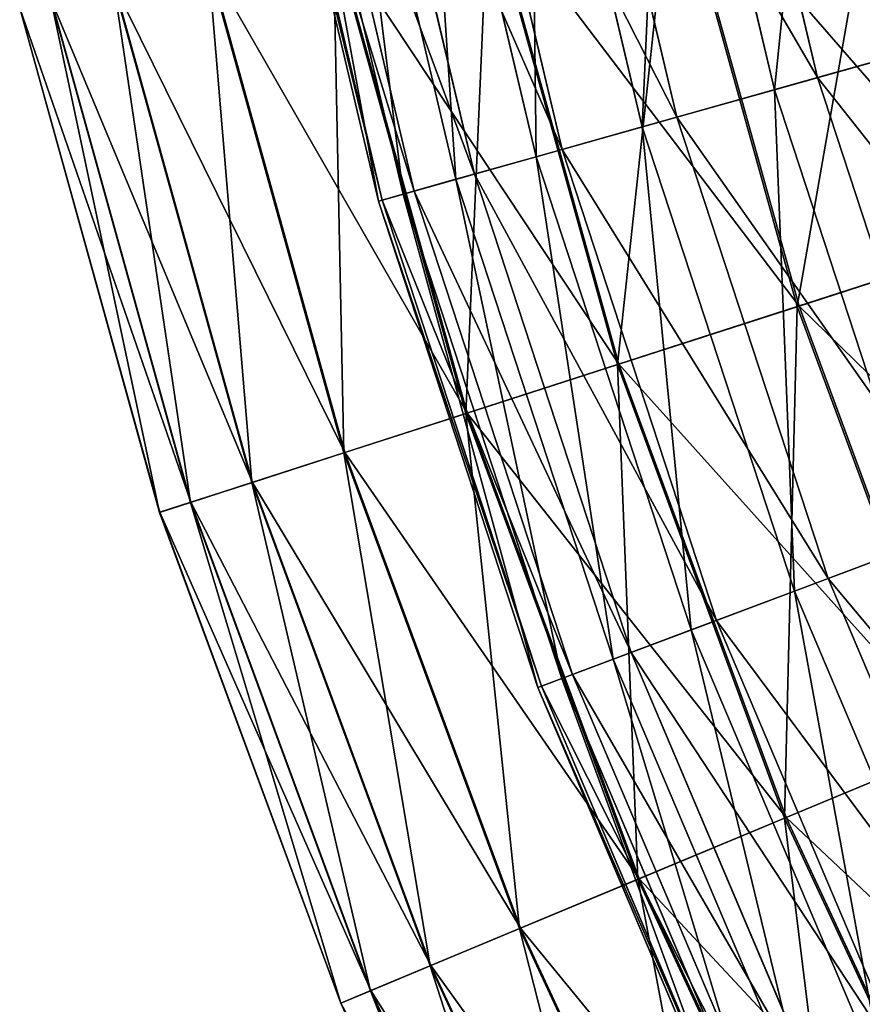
# Model space of a CAD drawing. Extents: x 0 to 126, y -178 to 0.
# Tile 13 of 256: x 2 to 10, y -139 to -129. Entities that reach past the tile are written whole.
import ezdxf

# ---------------------------------------------------------------- set-up
doc = ezdxf.new("R2010")
doc.units = 0
doc.header["$LTSCALE"] = 25.4
doc.layers.get('0').update_dxf_attribs({"color": 13, "linetype": 'CONTINUOUS'})

# ---------------------------------------------------------------- blocks, each defined once
blk = doc.blocks.new('ICE-EGG-C-8132_STL')
at = {"color": 7}
for p, q in [((53.2359, 58.7158, 108.6344), (58.2499, 60.1079, 108.6344)), ((53.2359, 58.7158, 108.6344), (58.2499, 60.1079, 108.6344)), ((53.2363, 58.7144, 114.6783), (58.2502, 60.1065, 114.6783)), ((53.2363, 58.7144, 114.6783), (58.2502, 60.1065, 114.6783)), ((53.3347, 58.4095, 102.6058), (58.3231, 59.7945, 102.6058)), ((53.3347, 58.4095, 102.6058), (58.3231, 59.7945, 102.6058)), ((53.336, 58.4054, 120.7066), (58.3241, 59.7902, 120.7066)), ((53.336, 58.4054, 120.7066), (58.3241, 59.7902, 120.7066)), ((53.5323, 57.7971, 96.6235), (58.4695, 59.1678, 96.6235)), ((53.5323, 57.7971, 96.6235), (58.4695, 59.1678, 96.6235)), ((53.5346, 57.7902, 126.6883), (58.4711, 59.1607, 126.6883)), ((53.5346, 57.7902, 126.6883), (58.4711, 59.1607, 126.6883)), ((48.3539, 56.9145, 108.6344), (53.2359, 58.7158, 108.6344)), ((48.3539, 56.9145, 108.6344), (53.2359, 58.7158, 108.6344)), ((48.3545, 56.9131, 114.6783), (53.2363, 58.7144, 114.6783)), ((48.3545, 56.9131, 114.6783), (53.2363, 58.7144, 114.6783)), ((53.2359, 58.7158, 108.6344), (53.3347, 58.4095, 102.6058)), ((53.2359, 58.7158, 108.6344), (53.3347, 58.4095, 102.6058)), ((53.2363, 58.7144, 114.6783), (53.2359, 58.7158, 108.6344)), ((53.2363, 58.7144, 114.6783), (53.2359, 58.7158, 108.6344)), ((53.336, 58.4054, 120.7066), (53.2363, 58.7144, 114.6783)), ((53.336, 58.4054, 120.7066), (53.2363, 58.7144, 114.6783)), ((48.4777, 56.6174, 102.6058), (53.3347, 58.4095, 102.6058)), ((48.4777, 56.6174, 102.6058), (53.3347, 58.4095, 102.6058)), ((48.4794, 56.6133, 120.7066), (53.336, 58.4054, 120.7066)), ((48.4794, 56.6133, 120.7066), (53.336, 58.4054, 120.7066)), ((53.3347, 58.4095, 102.6058), (53.5323, 57.7971, 96.6235)), ((53.3347, 58.4095, 102.6058), (53.5323, 57.7971, 96.6235)), ((53.5346, 57.7902, 126.6883), (53.336, 58.4054, 120.7066)), ((53.5346, 57.7902, 126.6883), (53.336, 58.4054, 120.7066)), ((53.8277, 56.8817, 90.7184), (58.6883, 58.2311, 90.7184)), ((53.8277, 56.8817, 90.7184), (58.6883, 58.2311, 90.7184)), ((53.8309, 56.872, 132.5926), (58.6906, 58.2212, 132.5926)), ((53.8309, 56.872, 132.5926), (58.6906, 58.2212, 132.5926)), ((48.7253, 56.0234, 96.6235), (53.5323, 57.7971, 96.6235)), ((48.7253, 56.0234, 96.6235), (53.5323, 57.7971, 96.6235)), ((48.7281, 56.0166, 126.6883), (53.5346, 57.7902, 126.6883)), ((48.7281, 56.0166, 126.6883), (53.5346, 57.7902, 126.6883)), ((53.5323, 57.7971, 96.6235), (53.8277, 56.8817, 90.7184)), ((53.5323, 57.7971, 96.6235), (53.8277, 56.8817, 90.7184)), ((53.8309, 56.872, 132.5926), (53.5346, 57.7902, 126.6883)), ((53.8309, 56.872, 132.5926), (53.5346, 57.7902, 126.6883)), ((56.332, 56.5383, 113.7135), (61.2872, 57.7075, 113.7135)), ((56.332, 56.5383, 113.7135), (61.2872, 57.7075, 113.7135)), ((56.3424, 56.5013, 108.0524), (61.2945, 57.6697, 108.0524)), ((56.3424, 56.5013, 108.0524), (61.2945, 57.6697, 108.0524)), ((56.401, 56.2929, 119.3759), (61.3352, 57.4571, 119.3759)), ((56.401, 56.2929, 119.3759), (61.3352, 57.4571, 119.3759)), ((56.4319, 56.183, 102.4009), (61.3567, 57.345, 102.4009)), ((56.4319, 56.183, 102.4009), (61.3567, 57.345, 102.4009)), ((43.6374, 54.7161, 108.6344), (48.3539, 56.9145, 108.6344)), ((43.6374, 54.7161, 108.6344), (48.3539, 56.9145, 108.6344)), ((43.6381, 54.7149, 114.6783), (48.3545, 56.9131, 114.6783)), ((43.6381, 54.7149, 114.6783), (48.3545, 56.9131, 114.6783)), ((48.3539, 56.9145, 108.6344), (48.4777, 56.6174, 102.6058)), ((48.3539, 56.9145, 108.6344), (48.4777, 56.6174, 102.6058)), ((48.3545, 56.9131, 114.6783), (48.3539, 56.9145, 108.6344)), ((48.3545, 56.9131, 114.6783), (48.3539, 56.9145, 108.6344)), ((48.4794, 56.6133, 120.7066), (48.3545, 56.9131, 114.6783)), ((48.4794, 56.6133, 120.7066), (48.3545, 56.9131, 114.6783)), ((54.2194, 55.6679, 84.9206), (58.9784, 56.9892, 84.9206)), ((54.2194, 55.6679, 84.9206), (58.9784, 56.9892, 84.9206)), ((54.2234, 55.6556, 138.3893), (58.9813, 56.9766, 138.3893)), ((54.2234, 55.6556, 138.3893), (58.9813, 56.9766, 138.3893)), ((56.5488, 55.7675, 124.9951), (61.4379, 56.9211, 124.9951)), ((56.5488, 55.7675, 124.9951), (61.4379, 56.9211, 124.9951)), ((49.0953, 55.1354, 90.7184), (53.8277, 56.8817, 90.7184)), ((49.0953, 55.1354, 90.7184), (53.8277, 56.8817, 90.7184)), ((49.0992, 55.1261, 132.5926), (53.8309, 56.872, 132.5926)), ((49.0992, 55.1261, 132.5926), (53.8309, 56.872, 132.5926)), ((53.8277, 56.8817, 90.7184), (54.2194, 55.6679, 84.9206)), ((53.8277, 56.8817, 90.7184), (54.2194, 55.6679, 84.9206)), ((54.2234, 55.6556, 138.3893), (53.8309, 56.872, 132.5926)), ((54.2234, 55.6556, 138.3893), (53.8309, 56.872, 132.5926)), ((56.6002, 55.5849, 96.7921), (61.4736, 56.7347, 96.7921)), ((56.6002, 55.5849, 96.7921), (61.4736, 56.7347, 96.7921)), ((43.7853, 54.4303, 102.6058), (48.4777, 56.6174, 102.6058)), ((43.7853, 54.4303, 102.6058), (48.4777, 56.6174, 102.6058)), ((43.7873, 54.4264, 120.7066), (48.4794, 56.6133, 120.7066)), ((43.7873, 54.4264, 120.7066), (48.4794, 56.6133, 120.7066)), ((48.4777, 56.6174, 102.6058), (48.7253, 56.0234, 96.6235)), ((48.4777, 56.6174, 102.6058), (48.7253, 56.0234, 96.6235)), ((48.7281, 56.0166, 126.6883), (48.4794, 56.6133, 120.7066)), ((48.7281, 56.0166, 126.6883), (48.4794, 56.6133, 120.7066)), ((51.4938, 54.9531, 113.7135), (56.332, 56.5383, 113.7135)), ((51.4938, 54.9531, 113.7135), (56.332, 56.5383, 113.7135)), ((56.332, 56.5383, 113.7135), (56.401, 56.2929, 119.3759)), ((56.332, 56.5383, 113.7135), (56.401, 56.2929, 119.3759)), ((56.3424, 56.5013, 108.0524), (56.332, 56.5383, 113.7135)), ((56.3424, 56.5013, 108.0524), (56.332, 56.5383, 113.7135)), ((51.5073, 54.9171, 108.0524), (56.3424, 56.5013, 108.0524)), ((51.5073, 54.9171, 108.0524), (56.3424, 56.5013, 108.0524)), ((56.4319, 56.183, 102.4009), (56.3424, 56.5013, 108.0524)), ((56.4319, 56.183, 102.4009), (56.3424, 56.5013, 108.0524)), ((51.5834, 54.7144, 119.3759), (56.401, 56.2929, 119.3759)), ((51.5834, 54.7144, 119.3759), (56.401, 56.2929, 119.3759)), ((56.401, 56.2929, 119.3759), (56.5488, 55.7675, 124.9951)), ((56.401, 56.2929, 119.3759), (56.5488, 55.7675, 124.9951)), ((51.6235, 54.6076, 102.4009), (56.4319, 56.183, 102.4009)), ((51.6235, 54.6076, 102.4009), (56.4319, 56.183, 102.4009)), ((56.6002, 55.5849, 96.7921), (56.4319, 56.183, 102.4009)), ((56.6002, 55.5849, 96.7921), (56.4319, 56.183, 102.4009)), ((56.7728, 54.971, 130.5201), (61.5935, 56.1084, 130.5201)), ((56.7728, 54.971, 130.5201), (61.5935, 56.1084, 130.5201)), ((44.0811, 53.8587, 96.6235), (48.7253, 56.0234, 96.6235)), ((44.0811, 53.8587, 96.6235), (48.7253, 56.0234, 96.6235)), ((44.0844, 53.8523, 126.6883), (48.7281, 56.0166, 126.6883)), ((44.0844, 53.8523, 126.6883), (48.7281, 56.0166, 126.6883)), ((48.7253, 56.0234, 96.6235), (49.0953, 55.1354, 90.7184)), ((48.7253, 56.0234, 96.6235), (49.0953, 55.1354, 90.7184)), ((49.0992, 55.1261, 132.5926), (48.7281, 56.0166, 126.6883)), ((49.0992, 55.1261, 132.5926), (48.7281, 56.0166, 126.6883)), ((56.8458, 54.7116, 91.2636), (61.6442, 55.8438, 91.2636)), ((56.8458, 54.7116, 91.2636), (61.6442, 55.8438, 91.2636)), ((51.7752, 54.2035, 124.9951), (56.5488, 55.7675, 124.9951)), ((51.7752, 54.2035, 124.9951), (56.5488, 55.7675, 124.9951)), ((56.5488, 55.7675, 124.9951), (56.7728, 54.971, 130.5201)), ((56.5488, 55.7675, 124.9951), (56.7728, 54.971, 130.5201)), ((49.5858, 53.9582, 84.9206), (54.2194, 55.6679, 84.9206)), ((49.5858, 53.9582, 84.9206), (54.2194, 55.6679, 84.9206)), ((49.5908, 53.9463, 138.3893), (54.2234, 55.6556, 138.3893)), ((49.5908, 53.9463, 138.3893), (54.2234, 55.6556, 138.3893)), ((54.2194, 55.6679, 84.9206), (54.7053, 54.1622, 79.2599)), ((54.2194, 55.6679, 84.9206), (54.7053, 54.1622, 79.2599)), ((54.7101, 54.1473, 144.0486), (54.2234, 55.6556, 138.3893)), ((54.7101, 54.1473, 144.0486), (54.2234, 55.6556, 138.3893)), ((51.8418, 54.0259, 96.7921), (56.6002, 55.5849, 96.7921)), ((51.8418, 54.0259, 96.7921), (56.6002, 55.5849, 96.7921)), ((56.8458, 54.7116, 91.2636), (56.6002, 55.5849, 96.7921)), ((56.8458, 54.7116, 91.2636), (56.6002, 55.5849, 96.7921)), ((54.7053, 54.1622, 79.2599), (59.3383, 55.4484, 79.2599)), ((54.7053, 54.1622, 79.2599), (59.3383, 55.4484, 79.2599)), ((54.7101, 54.1473, 144.0486), (59.3418, 55.4332, 144.0486)), ((54.7101, 54.1473, 144.0486), (59.3418, 55.4332, 144.0486)), ((44.5231, 53.0044, 90.7184), (49.0953, 55.1354, 90.7184)), ((44.5231, 53.0044, 90.7184), (49.0953, 55.1354, 90.7184)), ((44.5278, 52.9954, 132.5926), (49.0992, 55.1261, 132.5926)), ((44.5278, 52.9954, 132.5926), (49.0992, 55.1261, 132.5926)), ((49.0953, 55.1354, 90.7184), (49.5858, 53.9582, 84.9206)), ((49.0953, 55.1354, 90.7184), (49.5858, 53.9582, 84.9206)), ((49.5908, 53.9463, 138.3893), (49.0992, 55.1261, 132.5926)), ((49.5908, 53.9463, 138.3893), (49.0992, 55.1261, 132.5926)), ((46.8075, 52.9633, 113.7135), (51.4938, 54.9531, 113.7135)), ((46.8075, 52.9633, 113.7135), (51.4938, 54.9531, 113.7135)), ((51.4938, 54.9531, 113.7135), (51.5834, 54.7144, 119.3759)), ((51.4938, 54.9531, 113.7135), (51.5834, 54.7144, 119.3759)), ((51.5073, 54.9171, 108.0524), (51.4938, 54.9531, 113.7135)), ((51.5073, 54.9171, 108.0524), (51.4938, 54.9531, 113.7135)), ((52.0659, 53.4288, 130.5201), (56.7728, 54.971, 130.5201)), ((52.0659, 53.4288, 130.5201), (56.7728, 54.971, 130.5201)), ((56.7728, 54.971, 130.5201), (57.0699, 53.9146, 135.9111)), ((56.7728, 54.971, 130.5201), (57.0699, 53.9146, 135.9111)), ((57.0699, 53.9146, 135.9111), (61.8, 55.0306, 135.9111)), ((57.0699, 53.9146, 135.9111), (61.8, 55.0306, 135.9111)), ((46.824, 52.9286, 108.0524), (51.5073, 54.9171, 108.0524)), ((46.824, 52.9286, 108.0524), (51.5073, 54.9171, 108.0524)), ((51.6235, 54.6076, 102.4009), (51.5073, 54.9171, 108.0524)), ((51.6235, 54.6076, 102.4009), (51.5073, 54.9171, 108.0524)), ((46.917, 52.7331, 119.3759), (51.5834, 54.7144, 119.3759)), ((46.917, 52.7331, 119.3759), (51.5834, 54.7144, 119.3759)), ((51.5834, 54.7144, 119.3759), (51.7752, 54.2035, 124.9951)), ((51.5834, 54.7144, 119.3759), (51.7752, 54.2035, 124.9951)), ((52.1606, 53.1766, 91.2636), (56.8458, 54.7116, 91.2636)), ((52.1606, 53.1766, 91.2636), (56.8458, 54.7116, 91.2636)), ((57.1668, 53.5702, 85.8494), (56.8458, 54.7116, 91.2636)), ((57.1668, 53.5702, 85.8494), (56.8458, 54.7116, 91.2636)), ((57.1668, 53.5702, 85.8494), (61.8673, 54.6792, 85.8494)), ((57.1668, 53.5702, 85.8494), (61.8673, 54.6792, 85.8494)), ((46.966, 52.6301, 102.4009), (51.6235, 54.6076, 102.4009)), ((46.966, 52.6301, 102.4009), (51.6235, 54.6076, 102.4009)), ((51.8418, 54.0259, 96.7921), (51.6235, 54.6076, 102.4009)), ((51.8418, 54.0259, 96.7921), (51.6235, 54.6076, 102.4009)), ((47.1514, 52.2402, 124.9951), (51.7752, 54.2035, 124.9951)), ((47.1514, 52.2402, 124.9951), (51.7752, 54.2035, 124.9951)), ((51.7752, 54.2035, 124.9951), (52.0659, 53.4288, 130.5201)), ((51.7752, 54.2035, 124.9951), (52.0659, 53.4288, 130.5201)), ((50.1944, 52.4977, 79.2599), (54.7053, 54.1622, 79.2599)), ((50.1944, 52.4977, 79.2599), (54.7053, 54.1622, 79.2599)), ((50.2004, 52.4833, 144.0486), (54.7101, 54.1473, 144.0486)), ((50.2004, 52.4833, 144.0486), (54.7101, 54.1473, 144.0486)), ((54.7053, 54.1622, 79.2599), (55.283, 52.3721, 73.7655)), ((54.7053, 54.1622, 79.2599), (55.283, 52.3721, 73.7655)), ((55.2886, 52.3547, 149.5414), (54.7101, 54.1473, 144.0486)), ((55.2886, 52.3547, 149.5414), (54.7101, 54.1473, 144.0486)), ((47.2329, 52.0689, 96.7921), (51.8418, 54.0259, 96.7921)), ((47.2329, 52.0689, 96.7921), (51.8418, 54.0259, 96.7921)), ((52.1606, 53.1766, 91.2636), (51.8418, 54.0259, 96.7921)), ((52.1606, 53.1766, 91.2636), (51.8418, 54.0259, 96.7921)), ((45.1092, 51.8717, 84.9206), (49.5858, 53.9582, 84.9206)), ((45.1092, 51.8717, 84.9206), (49.5858, 53.9582, 84.9206)), ((45.1152, 51.8602, 138.3893), (49.5908, 53.9463, 138.3893)), ((45.1152, 51.8602, 138.3893), (49.5908, 53.9463, 138.3893)), ((49.5858, 53.9582, 84.9206), (50.1944, 52.4977, 79.2599)), ((49.5858, 53.9582, 84.9206), (50.1944, 52.4977, 79.2599)), ((50.2004, 52.4833, 144.0486), (49.5908, 53.9463, 138.3893)), ((50.2004, 52.4833, 144.0486), (49.5908, 53.9463, 138.3893)), ((52.4516, 52.4014, 135.9111), (57.0699, 53.9146, 135.9111)), ((52.4516, 52.4014, 135.9111), (57.0699, 53.9146, 135.9111)), ((57.0699, 53.9146, 135.9111), (57.4398, 52.5994, 141.1767)), ((57.0699, 53.9146, 135.9111), (57.4398, 52.5994, 141.1767)), ((57.4398, 52.5994, 141.1767), (62.057, 53.6888, 141.1767)), ((57.4398, 52.5994, 141.1767), (62.057, 53.6888, 141.1767)), ((55.283, 52.3721, 73.7655), (59.7661, 53.6168, 73.7655)), ((55.283, 52.3721, 73.7655), (59.7661, 53.6168, 73.7655)), ((55.2886, 52.3547, 149.5414), (59.7703, 53.5989, 149.5414)), ((55.2886, 52.3547, 149.5414), (59.7703, 53.5989, 149.5414)), ((52.5773, 52.0665, 85.8494), (57.1668, 53.5702, 85.8494)), ((52.5773, 52.0665, 85.8494), (57.1668, 53.5702, 85.8494)), ((57.5602, 52.1714, 80.584), (57.1668, 53.5702, 85.8494)), ((57.5602, 52.1714, 80.584), (57.1668, 53.5702, 85.8494)), ((47.5068, 51.493, 130.5201), (52.0659, 53.4288, 130.5201)), ((47.5068, 51.493, 130.5201), (52.0659, 53.4288, 130.5201)), ((52.0659, 53.4288, 130.5201), (52.4516, 52.4014, 135.9111)), ((52.0659, 53.4288, 130.5201), (52.4516, 52.4014, 135.9111)), ((57.5602, 52.1714, 80.584), (62.1406, 53.2522, 80.584)), ((57.5602, 52.1714, 80.584), (62.1406, 53.2522, 80.584)), ((47.6225, 51.2497, 91.2636), (52.1606, 53.1766, 91.2636)), ((47.6225, 51.2497, 91.2636), (52.1606, 53.1766, 91.2636)), ((52.5773, 52.0665, 85.8494), (52.1606, 53.1766, 91.2636)), ((52.5773, 52.0665, 85.8494), (52.1606, 53.1766, 91.2636)), ((52.9317, 51.1223, 141.1767), (57.4398, 52.5994, 141.1767)), ((52.9317, 51.1223, 141.1767), (57.4398, 52.5994, 141.1767)), ((57.4398, 52.5994, 141.1767), (57.8792, 51.0372, 146.2786)), ((57.4398, 52.5994, 141.1767), (57.8792, 51.0372, 146.2786)), ((45.8363, 50.4665, 79.2599), (50.1944, 52.4977, 79.2599)), ((45.8363, 50.4665, 79.2599), (50.1944, 52.4977, 79.2599)), ((45.8435, 50.4525, 144.0486), (50.2004, 52.4833, 144.0486)), ((45.8435, 50.4525, 144.0486), (50.2004, 52.4833, 144.0486)), ((47.9782, 50.502, 135.9111), (52.4516, 52.4014, 135.9111)), ((47.9782, 50.502, 135.9111), (52.4516, 52.4014, 135.9111)), ((50.1944, 52.4977, 79.2599), (50.9179, 50.7615, 73.7655)), ((50.1944, 52.4977, 79.2599), (50.9179, 50.7615, 73.7655)), ((50.925, 50.7445, 149.5414), (50.2004, 52.4833, 144.0486)), ((50.925, 50.7445, 149.5414), (50.2004, 52.4833, 144.0486)), ((52.4516, 52.4014, 135.9111), (52.9317, 51.1223, 141.1767)), ((52.4516, 52.4014, 135.9111), (52.9317, 51.1223, 141.1767)), ((50.9179, 50.7615, 73.7655), (55.283, 52.3721, 73.7655)), ((50.9179, 50.7615, 73.7655), (55.283, 52.3721, 73.7655)), ((50.925, 50.7445, 149.5414), (55.2886, 52.3547, 149.5414)), ((50.925, 50.7445, 149.5414), (55.2886, 52.3547, 149.5414)), ((55.283, 52.3721, 73.7655), (55.9494, 50.3069, 68.4656)), ((55.283, 52.3721, 73.7655), (55.9494, 50.3069, 68.4656)), ((55.9558, 50.287, 154.8394), (55.2886, 52.3547, 149.5414)), ((55.9558, 50.287, 154.8394), (55.2886, 52.3547, 149.5414)), ((53.0879, 50.7061, 80.584), (57.5602, 52.1714, 80.584)), ((53.0879, 50.7061, 80.584), (57.5602, 52.1714, 80.584)), ((58.0235, 50.5241, 75.4861), (57.5602, 52.1714, 80.584)), ((58.0235, 50.5241, 75.4861), (57.5602, 52.1714, 80.584)), ((48.1318, 50.179, 85.8494), (52.5773, 52.0665, 85.8494)), ((48.1318, 50.179, 85.8494), (52.5773, 52.0665, 85.8494)), ((53.0879, 50.7061, 80.584), (52.5773, 52.0665, 85.8494)), ((53.0879, 50.7061, 80.584), (52.5773, 52.0665, 85.8494))]:
    blk.add_line(p, q, dxfattribs=at)
mesh = blk.add_polyface(dxfattribs=at)
corners = [(53.2359, 58.7158, 108.6344), (58.3231, 59.7945, 102.6058), (53.3347, 58.4095, 102.6058), (58.2499, 60.1079, 108.6344)]
mesh.append_faces([[corners[k] for k in face] for face in [(0, 1, 2), (1, 0, 3)]], dxfattribs={"vtx0": -1, "color": 7})
mesh = blk.add_polyface(dxfattribs=at)
corners = [(53.2363, 58.7144, 114.6783), (58.2499, 60.1079, 108.6344), (53.2359, 58.7158, 108.6344), (58.2502, 60.1065, 114.6783)]
mesh.append_faces([[corners[k] for k in face] for face in [(0, 1, 2), (1, 0, 3)]], dxfattribs={"vtx0": -1, "color": 7})
mesh = blk.add_polyface(dxfattribs=at)
corners = [(53.336, 58.4054, 120.7066), (58.2502, 60.1065, 114.6783), (53.2363, 58.7144, 114.6783), (58.3241, 59.7902, 120.7066)]
mesh.append_faces([[corners[k] for k in face] for face in [(0, 1, 2), (1, 0, 3)]], dxfattribs={"vtx0": -1, "color": 7})
mesh = blk.add_polyface(dxfattribs=at)
corners = [(53.3347, 58.4095, 102.6058), (58.4695, 59.1678, 96.6235), (53.5323, 57.7971, 96.6235), (58.3231, 59.7945, 102.6058)]
mesh.append_faces([[corners[k] for k in face] for face in [(0, 1, 2), (1, 0, 3)]], dxfattribs={"vtx0": -1, "color": 7})
mesh = blk.add_polyface(dxfattribs=at)
corners = [(53.5346, 57.7902, 126.6883), (58.3241, 59.7902, 120.7066), (53.336, 58.4054, 120.7066), (58.4711, 59.1607, 126.6883)]
mesh.append_faces([[corners[k] for k in face] for face in [(0, 1, 2), (1, 0, 3)]], dxfattribs={"vtx0": -1, "color": 7})
mesh = blk.add_polyface(dxfattribs=at)
corners = [(53.5323, 57.7971, 96.6235), (58.6883, 58.2311, 90.7184), (53.8277, 56.8817, 90.7184), (58.4695, 59.1678, 96.6235)]
mesh.append_faces([[corners[k] for k in face] for face in [(0, 1, 2), (1, 0, 3)]], dxfattribs={"vtx0": -1, "color": 7})
mesh = blk.add_polyface(dxfattribs=at)
corners = [(53.8309, 56.872, 132.5926), (58.4711, 59.1607, 126.6883), (53.5346, 57.7902, 126.6883), (58.6906, 58.2212, 132.5926)]
mesh.append_faces([[corners[k] for k in face] for face in [(0, 1, 2), (1, 0, 3)]], dxfattribs={"vtx0": -1, "color": 7})
mesh = blk.add_polyface(dxfattribs=at)
corners = [(48.3539, 56.9145, 108.6344), (53.3347, 58.4095, 102.6058), (48.4777, 56.6174, 102.6058), (53.2359, 58.7158, 108.6344)]
mesh.append_faces([[corners[k] for k in face] for face in [(0, 1, 2), (1, 0, 3)]], dxfattribs={"vtx0": -1, "color": 7})
mesh = blk.add_polyface(dxfattribs=at)
corners = [(48.3545, 56.9131, 114.6783), (53.2359, 58.7158, 108.6344), (48.3539, 56.9145, 108.6344), (53.2363, 58.7144, 114.6783)]
mesh.append_faces([[corners[k] for k in face] for face in [(0, 1, 2), (1, 0, 3)]], dxfattribs={"vtx0": -1, "color": 7})
mesh = blk.add_polyface(dxfattribs=at)
corners = [(48.4794, 56.6133, 120.7066), (53.2363, 58.7144, 114.6783), (48.3545, 56.9131, 114.6783), (53.336, 58.4054, 120.7066)]
mesh.append_faces([[corners[k] for k in face] for face in [(0, 1, 2), (1, 0, 3)]], dxfattribs={"vtx0": -1, "color": 7})
mesh = blk.add_polyface(dxfattribs=at)
corners = [(48.4777, 56.6174, 102.6058), (53.5323, 57.7971, 96.6235), (48.7253, 56.0234, 96.6235), (53.3347, 58.4095, 102.6058)]
mesh.append_faces([[corners[k] for k in face] for face in [(0, 1, 2), (1, 0, 3)]], dxfattribs={"vtx0": -1, "color": 7})
mesh = blk.add_polyface(dxfattribs=at)
corners = [(48.7281, 56.0166, 126.6883), (53.336, 58.4054, 120.7066), (48.4794, 56.6133, 120.7066), (53.5346, 57.7902, 126.6883)]
mesh.append_faces([[corners[k] for k in face] for face in [(0, 1, 2), (1, 0, 3)]], dxfattribs={"vtx0": -1, "color": 7})
mesh = blk.add_polyface(dxfattribs=at)
corners = [(53.8277, 56.8817, 90.7184), (58.9784, 56.9892, 84.9206), (54.2194, 55.6679, 84.9206), (58.6883, 58.2311, 90.7184)]
mesh.append_faces([[corners[k] for k in face] for face in [(0, 1, 2), (1, 0, 3)]], dxfattribs={"vtx0": -1, "color": 7})
mesh = blk.add_polyface(dxfattribs=at)
corners = [(54.2234, 55.6556, 138.3893), (58.6906, 58.2212, 132.5926), (53.8309, 56.872, 132.5926), (58.9813, 56.9766, 138.3893)]
mesh.append_faces([[corners[k] for k in face] for face in [(0, 1, 2), (1, 0, 3)]], dxfattribs={"vtx0": -1, "color": 7})
mesh = blk.add_polyface(dxfattribs=at)
corners = [(48.7253, 56.0234, 96.6235), (53.8277, 56.8817, 90.7184), (49.0953, 55.1354, 90.7184), (53.5323, 57.7971, 96.6235)]
mesh.append_faces([[corners[k] for k in face] for face in [(0, 1, 2), (1, 0, 3)]], dxfattribs={"vtx0": -1, "color": 7})
mesh = blk.add_polyface(dxfattribs=at)
corners = [(49.0992, 55.1261, 132.5926), (53.5346, 57.7902, 126.6883), (48.7281, 56.0166, 126.6883), (53.8309, 56.872, 132.5926)]
mesh.append_faces([[corners[k] for k in face] for face in [(0, 1, 2), (1, 0, 3)]], dxfattribs={"vtx0": -1, "color": 7})
mesh = blk.add_polyface(dxfattribs=at)
corners = [(61.3352, 57.4571, 119.3759), (56.332, 56.5383, 113.7135), (61.2872, 57.7075, 113.7135), (56.401, 56.2929, 119.3759)]
mesh.append_faces([[corners[k] for k in face] for face in [(0, 1, 2), (1, 0, 3)]], dxfattribs={"vtx0": -1, "color": 7})
mesh = blk.add_polyface(dxfattribs=at)
corners = [(61.2872, 57.7075, 113.7135), (56.3424, 56.5013, 108.0524), (61.2945, 57.6697, 108.0524), (56.332, 56.5383, 113.7135)]
mesh.append_faces([[corners[k] for k in face] for face in [(0, 1, 2), (1, 0, 3)]], dxfattribs={"vtx0": -1, "color": 7})
mesh = blk.add_polyface(dxfattribs=at)
corners = [(61.2945, 57.6697, 108.0524), (56.4319, 56.183, 102.4009), (61.3567, 57.345, 102.4009), (56.3424, 56.5013, 108.0524)]
mesh.append_faces([[corners[k] for k in face] for face in [(0, 1, 2), (1, 0, 3)]], dxfattribs={"vtx0": -1, "color": 7})
mesh = blk.add_polyface(dxfattribs=at)
corners = [(61.4379, 56.9211, 124.9951), (56.401, 56.2929, 119.3759), (61.3352, 57.4571, 119.3759), (56.5488, 55.7675, 124.9951)]
mesh.append_faces([[corners[k] for k in face] for face in [(0, 1, 2), (1, 0, 3)]], dxfattribs={"vtx0": -1, "color": 7})
mesh = blk.add_polyface(dxfattribs=at)
corners = [(61.3567, 57.345, 102.4009), (56.6002, 55.5849, 96.7921), (61.4736, 56.7347, 96.7921), (56.4319, 56.183, 102.4009)]
mesh.append_faces([[corners[k] for k in face] for face in [(0, 1, 2), (1, 0, 3)]], dxfattribs={"vtx0": -1, "color": 7})
mesh = blk.add_polyface(dxfattribs=at)
corners = [(43.6374, 54.7161, 108.6344), (48.4777, 56.6174, 102.6058), (43.7853, 54.4303, 102.6058), (48.3539, 56.9145, 108.6344)]
mesh.append_faces([[corners[k] for k in face] for face in [(0, 1, 2), (1, 0, 3)]], dxfattribs={"vtx0": -1, "color": 7})
mesh = blk.add_polyface(dxfattribs=at)
corners = [(43.6381, 54.7149, 114.6783), (48.3539, 56.9145, 108.6344), (43.6374, 54.7161, 108.6344), (48.3545, 56.9131, 114.6783)]
mesh.append_faces([[corners[k] for k in face] for face in [(0, 1, 2), (1, 0, 3)]], dxfattribs={"vtx0": -1, "color": 7})
mesh = blk.add_polyface(dxfattribs=at)
corners = [(43.7873, 54.4264, 120.7066), (48.3545, 56.9131, 114.6783), (43.6381, 54.7149, 114.6783), (48.4794, 56.6133, 120.7066)]
mesh.append_faces([[corners[k] for k in face] for face in [(0, 1, 2), (1, 0, 3)]], dxfattribs={"vtx0": -1, "color": 7})
mesh = blk.add_polyface(dxfattribs=at)
corners = [(54.2194, 55.6679, 84.9206), (59.3383, 55.4484, 79.2599), (54.7053, 54.1622, 79.2599), (58.9784, 56.9892, 84.9206)]
mesh.append_faces([[corners[k] for k in face] for face in [(0, 1, 2), (1, 0, 3)]], dxfattribs={"vtx0": -1, "color": 7})
mesh = blk.add_polyface(dxfattribs=at)
corners = [(54.7101, 54.1473, 144.0486), (58.9813, 56.9766, 138.3893), (54.2234, 55.6556, 138.3893), (59.3418, 55.4332, 144.0486)]
mesh.append_faces([[corners[k] for k in face] for face in [(0, 1, 2), (1, 0, 3)]], dxfattribs={"vtx0": -1, "color": 7})
mesh = blk.add_polyface(dxfattribs=at)
corners = [(61.5935, 56.1084, 130.5201), (56.5488, 55.7675, 124.9951), (61.4379, 56.9211, 124.9951), (56.7728, 54.971, 130.5201)]
mesh.append_faces([[corners[k] for k in face] for face in [(0, 1, 2), (1, 0, 3)]], dxfattribs={"vtx0": -1, "color": 7})
mesh = blk.add_polyface(dxfattribs=at)
corners = [(49.0953, 55.1354, 90.7184), (54.2194, 55.6679, 84.9206), (49.5858, 53.9582, 84.9206), (53.8277, 56.8817, 90.7184)]
mesh.append_faces([[corners[k] for k in face] for face in [(0, 1, 2), (1, 0, 3)]], dxfattribs={"vtx0": -1, "color": 7})
mesh = blk.add_polyface(dxfattribs=at)
corners = [(49.5908, 53.9463, 138.3893), (53.8309, 56.872, 132.5926), (49.0992, 55.1261, 132.5926), (54.2234, 55.6556, 138.3893)]
mesh.append_faces([[corners[k] for k in face] for face in [(0, 1, 2), (1, 0, 3)]], dxfattribs={"vtx0": -1, "color": 7})
mesh = blk.add_polyface(dxfattribs=at)
corners = [(61.4736, 56.7347, 96.7921), (56.8458, 54.7116, 91.2636), (61.6442, 55.8438, 91.2636), (56.6002, 55.5849, 96.7921)]
mesh.append_faces([[corners[k] for k in face] for face in [(0, 1, 2), (1, 0, 3)]], dxfattribs={"vtx0": -1, "color": 7})
mesh = blk.add_polyface(dxfattribs=at)
corners = [(43.7853, 54.4303, 102.6058), (48.7253, 56.0234, 96.6235), (44.0811, 53.8587, 96.6235), (48.4777, 56.6174, 102.6058)]
mesh.append_faces([[corners[k] for k in face] for face in [(0, 1, 2), (1, 0, 3)]], dxfattribs={"vtx0": -1, "color": 7})
mesh = blk.add_polyface(dxfattribs=at)
corners = [(44.0844, 53.8523, 126.6883), (48.4794, 56.6133, 120.7066), (43.7873, 54.4264, 120.7066), (48.7281, 56.0166, 126.6883)]
mesh.append_faces([[corners[k] for k in face] for face in [(0, 1, 2), (1, 0, 3)]], dxfattribs={"vtx0": -1, "color": 7})
mesh = blk.add_polyface(dxfattribs=at)
corners = [(56.401, 56.2929, 119.3759), (51.4938, 54.9531, 113.7135), (56.332, 56.5383, 113.7135), (51.5834, 54.7144, 119.3759)]
mesh.append_faces([[corners[k] for k in face] for face in [(0, 1, 2), (1, 0, 3)]], dxfattribs={"vtx0": -1, "color": 7})
mesh = blk.add_polyface(dxfattribs=at)
corners = [(56.332, 56.5383, 113.7135), (51.5073, 54.9171, 108.0524), (56.3424, 56.5013, 108.0524), (51.4938, 54.9531, 113.7135)]
mesh.append_faces([[corners[k] for k in face] for face in [(0, 1, 2), (1, 0, 3)]], dxfattribs={"vtx0": -1, "color": 7})
mesh = blk.add_polyface(dxfattribs=at)
corners = [(56.3424, 56.5013, 108.0524), (51.6235, 54.6076, 102.4009), (56.4319, 56.183, 102.4009), (51.5073, 54.9171, 108.0524)]
mesh.append_faces([[corners[k] for k in face] for face in [(0, 1, 2), (1, 0, 3)]], dxfattribs={"vtx0": -1, "color": 7})
mesh = blk.add_polyface(dxfattribs=at)
corners = [(56.5488, 55.7675, 124.9951), (51.5834, 54.7144, 119.3759), (56.401, 56.2929, 119.3759), (51.7752, 54.2035, 124.9951)]
mesh.append_faces([[corners[k] for k in face] for face in [(0, 1, 2), (1, 0, 3)]], dxfattribs={"vtx0": -1, "color": 7})
mesh = blk.add_polyface(dxfattribs=at)
corners = [(56.4319, 56.183, 102.4009), (51.8418, 54.0259, 96.7921), (56.6002, 55.5849, 96.7921), (51.6235, 54.6076, 102.4009)]
mesh.append_faces([[corners[k] for k in face] for face in [(0, 1, 2), (1, 0, 3)]], dxfattribs={"vtx0": -1, "color": 7})
mesh = blk.add_polyface(dxfattribs=at)
corners = [(61.8, 55.0306, 135.9111), (56.7728, 54.971, 130.5201), (61.5935, 56.1084, 130.5201), (57.0699, 53.9146, 135.9111)]
mesh.append_faces([[corners[k] for k in face] for face in [(0, 1, 2), (1, 0, 3)]], dxfattribs={"vtx0": -1, "color": 7})
mesh = blk.add_polyface(dxfattribs=at)
corners = [(44.0811, 53.8587, 96.6235), (49.0953, 55.1354, 90.7184), (44.5231, 53.0044, 90.7184), (48.7253, 56.0234, 96.6235)]
mesh.append_faces([[corners[k] for k in face] for face in [(0, 1, 2), (1, 0, 3)]], dxfattribs={"vtx0": -1, "color": 7})
mesh = blk.add_polyface(dxfattribs=at)
corners = [(44.5278, 52.9954, 132.5926), (48.7281, 56.0166, 126.6883), (44.0844, 53.8523, 126.6883), (49.0992, 55.1261, 132.5926)]
mesh.append_faces([[corners[k] for k in face] for face in [(0, 1, 2), (1, 0, 3)]], dxfattribs={"vtx0": -1, "color": 7})
mesh = blk.add_polyface(dxfattribs=at)
corners = [(61.6442, 55.8438, 91.2636), (57.1668, 53.5702, 85.8494), (61.8673, 54.6792, 85.8494), (56.8458, 54.7116, 91.2636)]
mesh.append_faces([[corners[k] for k in face] for face in [(0, 1, 2), (1, 0, 3)]], dxfattribs={"vtx0": -1, "color": 7})
mesh = blk.add_polyface(dxfattribs=at)
corners = [(56.7728, 54.971, 130.5201), (51.7752, 54.2035, 124.9951), (56.5488, 55.7675, 124.9951), (52.0659, 53.4288, 130.5201)]
mesh.append_faces([[corners[k] for k in face] for face in [(0, 1, 2), (1, 0, 3)]], dxfattribs={"vtx0": -1, "color": 7})
mesh = blk.add_polyface(dxfattribs=at)
corners = [(49.5858, 53.9582, 84.9206), (54.7053, 54.1622, 79.2599), (50.1944, 52.4977, 79.2599), (54.2194, 55.6679, 84.9206)]
mesh.append_faces([[corners[k] for k in face] for face in [(0, 1, 2), (1, 0, 3)]], dxfattribs={"vtx0": -1, "color": 7})
mesh = blk.add_polyface(dxfattribs=at)
corners = [(50.2004, 52.4833, 144.0486), (54.2234, 55.6556, 138.3893), (49.5908, 53.9463, 138.3893), (54.7101, 54.1473, 144.0486)]
mesh.append_faces([[corners[k] for k in face] for face in [(0, 1, 2), (1, 0, 3)]], dxfattribs={"vtx0": -1, "color": 7})
mesh = blk.add_polyface(dxfattribs=at)
corners = [(56.6002, 55.5849, 96.7921), (52.1606, 53.1766, 91.2636), (56.8458, 54.7116, 91.2636), (51.8418, 54.0259, 96.7921)]
mesh.append_faces([[corners[k] for k in face] for face in [(0, 1, 2), (1, 0, 3)]], dxfattribs={"vtx0": -1, "color": 7})
mesh = blk.add_polyface(dxfattribs=at)
corners = [(54.7053, 54.1622, 79.2599), (59.7661, 53.6168, 73.7655), (55.283, 52.3721, 73.7655), (59.3383, 55.4484, 79.2599)]
mesh.append_faces([[corners[k] for k in face] for face in [(0, 1, 2), (1, 0, 3)]], dxfattribs={"vtx0": -1, "color": 7})
mesh = blk.add_polyface(dxfattribs=at)
corners = [(55.2886, 52.3547, 149.5414), (59.3418, 55.4332, 144.0486), (54.7101, 54.1473, 144.0486), (59.7703, 53.5989, 149.5414)]
mesh.append_faces([[corners[k] for k in face] for face in [(0, 1, 2), (1, 0, 3)]], dxfattribs={"vtx0": -1, "color": 7})
mesh = blk.add_polyface(dxfattribs=at)
corners = [(44.5231, 53.0044, 90.7184), (49.5858, 53.9582, 84.9206), (45.1092, 51.8717, 84.9206), (49.0953, 55.1354, 90.7184)]
mesh.append_faces([[corners[k] for k in face] for face in [(0, 1, 2), (1, 0, 3)]], dxfattribs={"vtx0": -1, "color": 7})
mesh = blk.add_polyface(dxfattribs=at)
corners = [(45.1152, 51.8602, 138.3893), (49.0992, 55.1261, 132.5926), (44.5278, 52.9954, 132.5926), (49.5908, 53.9463, 138.3893)]
mesh.append_faces([[corners[k] for k in face] for face in [(0, 1, 2), (1, 0, 3)]], dxfattribs={"vtx0": -1, "color": 7})
mesh = blk.add_polyface(dxfattribs=at)
corners = [(51.5834, 54.7144, 119.3759), (46.8075, 52.9633, 113.7135), (51.4938, 54.9531, 113.7135), (46.917, 52.7331, 119.3759)]
mesh.append_faces([[corners[k] for k in face] for face in [(0, 1, 2), (1, 0, 3)]], dxfattribs={"vtx0": -1, "color": 7})
mesh = blk.add_polyface(dxfattribs=at)
corners = [(51.4938, 54.9531, 113.7135), (46.824, 52.9286, 108.0524), (51.5073, 54.9171, 108.0524), (46.8075, 52.9633, 113.7135)]
mesh.append_faces([[corners[k] for k in face] for face in [(0, 1, 2), (1, 0, 3)]], dxfattribs={"vtx0": -1, "color": 7})
mesh = blk.add_polyface(dxfattribs=at)
corners = [(57.0699, 53.9146, 135.9111), (52.0659, 53.4288, 130.5201), (56.7728, 54.971, 130.5201), (52.4516, 52.4014, 135.9111)]
mesh.append_faces([[corners[k] for k in face] for face in [(0, 1, 2), (1, 0, 3)]], dxfattribs={"vtx0": -1, "color": 7})
mesh = blk.add_polyface(dxfattribs=at)
corners = [(62.057, 53.6888, 141.1767), (57.0699, 53.9146, 135.9111), (61.8, 55.0306, 135.9111), (57.4398, 52.5994, 141.1767)]
mesh.append_faces([[corners[k] for k in face] for face in [(0, 1, 2), (1, 0, 3)]], dxfattribs={"vtx0": -1, "color": 7})
mesh = blk.add_polyface(dxfattribs=at)
corners = [(51.5073, 54.9171, 108.0524), (46.966, 52.6301, 102.4009), (51.6235, 54.6076, 102.4009), (46.824, 52.9286, 108.0524)]
mesh.append_faces([[corners[k] for k in face] for face in [(0, 1, 2), (1, 0, 3)]], dxfattribs={"vtx0": -1, "color": 7})
mesh = blk.add_polyface(dxfattribs=at)
corners = [(51.7752, 54.2035, 124.9951), (46.917, 52.7331, 119.3759), (51.5834, 54.7144, 119.3759), (47.1514, 52.2402, 124.9951)]
mesh.append_faces([[corners[k] for k in face] for face in [(0, 1, 2), (1, 0, 3)]], dxfattribs={"vtx0": -1, "color": 7})
mesh = blk.add_polyface(dxfattribs=at)
corners = [(56.8458, 54.7116, 91.2636), (52.5773, 52.0665, 85.8494), (57.1668, 53.5702, 85.8494), (52.1606, 53.1766, 91.2636)]
mesh.append_faces([[corners[k] for k in face] for face in [(0, 1, 2), (1, 0, 3)]], dxfattribs={"vtx0": -1, "color": 7})
mesh = blk.add_polyface(dxfattribs=at)
corners = [(61.8673, 54.6792, 85.8494), (57.5602, 52.1714, 80.584), (62.1406, 53.2522, 80.584), (57.1668, 53.5702, 85.8494)]
mesh.append_faces([[corners[k] for k in face] for face in [(0, 1, 2), (1, 0, 3)]], dxfattribs={"vtx0": -1, "color": 7})
mesh = blk.add_polyface(dxfattribs=at)
corners = [(51.6235, 54.6076, 102.4009), (47.2329, 52.0689, 96.7921), (51.8418, 54.0259, 96.7921), (46.966, 52.6301, 102.4009)]
mesh.append_faces([[corners[k] for k in face] for face in [(0, 1, 2), (1, 0, 3)]], dxfattribs={"vtx0": -1, "color": 7})
mesh = blk.add_polyface(dxfattribs=at)
corners = [(52.0659, 53.4288, 130.5201), (47.1514, 52.2402, 124.9951), (51.7752, 54.2035, 124.9951), (47.5068, 51.493, 130.5201)]
mesh.append_faces([[corners[k] for k in face] for face in [(0, 1, 2), (1, 0, 3)]], dxfattribs={"vtx0": -1, "color": 7})
mesh = blk.add_polyface(dxfattribs=at)
corners = [(50.1944, 52.4977, 79.2599), (55.283, 52.3721, 73.7655), (50.9179, 50.7615, 73.7655), (54.7053, 54.1622, 79.2599)]
mesh.append_faces([[corners[k] for k in face] for face in [(0, 1, 2), (1, 0, 3)]], dxfattribs={"vtx0": -1, "color": 7})
mesh = blk.add_polyface(dxfattribs=at)
corners = [(50.925, 50.7445, 149.5414), (54.7101, 54.1473, 144.0486), (50.2004, 52.4833, 144.0486), (55.2886, 52.3547, 149.5414)]
mesh.append_faces([[corners[k] for k in face] for face in [(0, 1, 2), (1, 0, 3)]], dxfattribs={"vtx0": -1, "color": 7})
mesh = blk.add_polyface(dxfattribs=at)
corners = [(51.8418, 54.0259, 96.7921), (47.6225, 51.2497, 91.2636), (52.1606, 53.1766, 91.2636), (47.2329, 52.0689, 96.7921)]
mesh.append_faces([[corners[k] for k in face] for face in [(0, 1, 2), (1, 0, 3)]], dxfattribs={"vtx0": -1, "color": 7})
mesh = blk.add_polyface(dxfattribs=at)
corners = [(45.1092, 51.8717, 84.9206), (50.1944, 52.4977, 79.2599), (45.8363, 50.4665, 79.2599), (49.5858, 53.9582, 84.9206)]
mesh.append_faces([[corners[k] for k in face] for face in [(0, 1, 2), (1, 0, 3)]], dxfattribs={"vtx0": -1, "color": 7})
mesh = blk.add_polyface(dxfattribs=at)
corners = [(45.8435, 50.4525, 144.0486), (49.5908, 53.9463, 138.3893), (45.1152, 51.8602, 138.3893), (50.2004, 52.4833, 144.0486)]
mesh.append_faces([[corners[k] for k in face] for face in [(0, 1, 2), (1, 0, 3)]], dxfattribs={"vtx0": -1, "color": 7})
mesh = blk.add_polyface(dxfattribs=at)
corners = [(57.4398, 52.5994, 141.1767), (52.4516, 52.4014, 135.9111), (57.0699, 53.9146, 135.9111), (52.9317, 51.1223, 141.1767)]
mesh.append_faces([[corners[k] for k in face] for face in [(0, 1, 2), (1, 0, 3)]], dxfattribs={"vtx0": -1, "color": 7})
mesh = blk.add_polyface(dxfattribs=at)
corners = [(62.3623, 52.095, 146.2786), (57.4398, 52.5994, 141.1767), (62.057, 53.6888, 141.1767), (57.8792, 51.0372, 146.2786)]
mesh.append_faces([[corners[k] for k in face] for face in [(0, 1, 2), (1, 0, 3)]], dxfattribs={"vtx0": -1, "color": 7})
mesh = blk.add_polyface(dxfattribs=at)
corners = [(55.283, 52.3721, 73.7655), (60.2597, 51.5036, 68.4656), (55.9494, 50.3069, 68.4656), (59.7661, 53.6168, 73.7655)]
mesh.append_faces([[corners[k] for k in face] for face in [(0, 1, 2), (1, 0, 3)]], dxfattribs={"vtx0": -1, "color": 7})
mesh = blk.add_polyface(dxfattribs=at)
corners = [(55.9558, 50.287, 154.8394), (59.7703, 53.5989, 149.5414), (55.2886, 52.3547, 149.5414), (60.2645, 51.4832, 154.8394)]
mesh.append_faces([[corners[k] for k in face] for face in [(0, 1, 2), (1, 0, 3)]], dxfattribs={"vtx0": -1, "color": 7})
mesh = blk.add_polyface(dxfattribs=at)
corners = [(57.1668, 53.5702, 85.8494), (53.0879, 50.7061, 80.584), (57.5602, 52.1714, 80.584), (52.5773, 52.0665, 85.8494)]
mesh.append_faces([[corners[k] for k in face] for face in [(0, 1, 2), (1, 0, 3)]], dxfattribs={"vtx0": -1, "color": 7})
mesh = blk.add_polyface(dxfattribs=at)
corners = [(52.4516, 52.4014, 135.9111), (47.5068, 51.493, 130.5201), (52.0659, 53.4288, 130.5201), (47.9782, 50.502, 135.9111)]
mesh.append_faces([[corners[k] for k in face] for face in [(0, 1, 2), (1, 0, 3)]], dxfattribs={"vtx0": -1, "color": 7})
mesh = blk.add_polyface(dxfattribs=at)
corners = [(62.1406, 53.2522, 80.584), (58.0235, 50.5241, 75.4861), (62.4626, 51.5715, 75.4861), (57.5602, 52.1714, 80.584)]
mesh.append_faces([[corners[k] for k in face] for face in [(0, 1, 2), (1, 0, 3)]], dxfattribs={"vtx0": -1, "color": 7})
mesh = blk.add_polyface(dxfattribs=at)
corners = [(52.1606, 53.1766, 91.2636), (48.1318, 50.179, 85.8494), (52.5773, 52.0665, 85.8494), (47.6225, 51.2497, 91.2636)]
mesh.append_faces([[corners[k] for k in face] for face in [(0, 1, 2), (1, 0, 3)]], dxfattribs={"vtx0": -1, "color": 7})
mesh = blk.add_polyface(dxfattribs=at)
corners = [(57.8792, 51.0372, 146.2786), (52.9317, 51.1223, 141.1767), (57.4398, 52.5994, 141.1767), (53.5019, 49.603, 146.2786)]
mesh.append_faces([[corners[k] for k in face] for face in [(0, 1, 2), (1, 0, 3)]], dxfattribs={"vtx0": -1, "color": 7})
mesh = blk.add_polyface(dxfattribs=at)
corners = [(45.8363, 50.4665, 79.2599), (50.9179, 50.7615, 73.7655), (46.7008, 48.7959, 73.7655), (50.1944, 52.4977, 79.2599)]
mesh.append_faces([[corners[k] for k in face] for face in [(0, 1, 2), (1, 0, 3)]], dxfattribs={"vtx0": -1, "color": 7})
mesh = blk.add_polyface(dxfattribs=at)
corners = [(46.7092, 48.7796, 149.5414), (50.2004, 52.4833, 144.0486), (45.8435, 50.4525, 144.0486), (50.925, 50.7445, 149.5414)]
mesh.append_faces([[corners[k] for k in face] for face in [(0, 1, 2), (1, 0, 3)]], dxfattribs={"vtx0": -1, "color": 7})
mesh = blk.add_polyface(dxfattribs=at)
corners = [(52.9317, 51.1223, 141.1767), (47.9782, 50.502, 135.9111), (52.4516, 52.4014, 135.9111), (48.565, 49.2683, 141.1767)]
mesh.append_faces([[corners[k] for k in face] for face in [(0, 1, 2), (1, 0, 3)]], dxfattribs={"vtx0": -1, "color": 7})
mesh = blk.add_polyface(dxfattribs=at)
corners = [(50.9179, 50.7615, 73.7655), (55.9494, 50.3069, 68.4656), (51.7526, 48.7583, 68.4656), (55.283, 52.3721, 73.7655)]
mesh.append_faces([[corners[k] for k in face] for face in [(0, 1, 2), (1, 0, 3)]], dxfattribs={"vtx0": -1, "color": 7})
mesh = blk.add_polyface(dxfattribs=at)
corners = [(51.7606, 48.7391, 154.8394), (55.2886, 52.3547, 149.5414), (50.925, 50.7445, 149.5414), (55.9558, 50.287, 154.8394)]
mesh.append_faces([[corners[k] for k in face] for face in [(0, 1, 2), (1, 0, 3)]], dxfattribs={"vtx0": -1, "color": 7})
mesh = blk.add_polyface(dxfattribs=at)
corners = [(57.5602, 52.1714, 80.584), (53.6892, 49.104, 75.4861), (58.0235, 50.5241, 75.4861), (53.0879, 50.7061, 80.584)]
mesh.append_faces([[corners[k] for k in face] for face in [(0, 1, 2), (1, 0, 3)]], dxfattribs={"vtx0": -1, "color": 7})
mesh = blk.add_polyface(dxfattribs=at)
corners = [(52.5773, 52.0665, 85.8494), (48.756, 48.8668, 80.584), (53.0879, 50.7061, 80.584), (48.1318, 50.179, 85.8494)]
mesh.append_faces([[corners[k] for k in face] for face in [(0, 1, 2), (1, 0, 3)]], dxfattribs={"vtx0": -1, "color": 7})
mesh = blk.add_polyface(dxfattribs=at)
corners = [(62.7128, 50.2652, 151.1879), (57.8792, 51.0372, 146.2786), (62.3623, 52.095, 146.2786), (58.3836, 49.2438, 151.1879)]
mesh.append_faces([[corners[k] for k in face] for face in [(0, 1, 2), (1, 0, 3)]], dxfattribs={"vtx0": -1, "color": 7})

msp = doc.modelspace()

# ---------------------------------------------------------------- block references
at = {"color": 0, "rotation": 90.00000000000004}
msp.add_blockref('ICE-EGG-C-8132_STL', (61.7475, -187.5712, -2.297), dxfattribs=at)

doc.saveas('drawing.dxf')
